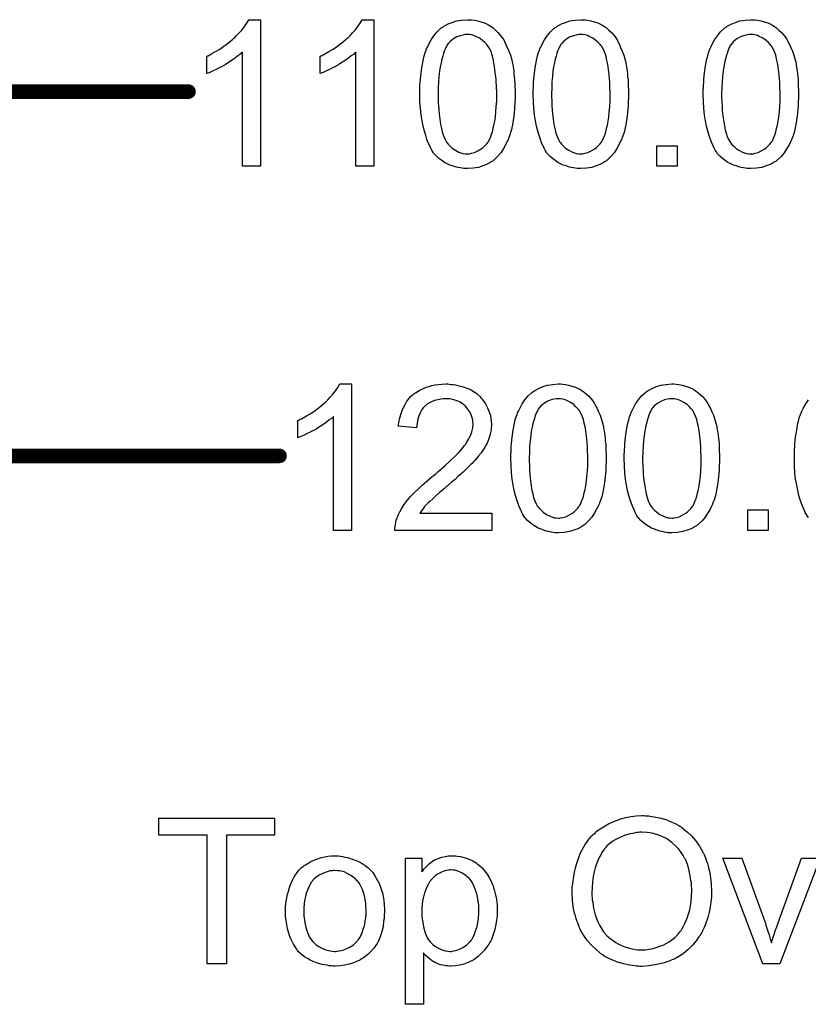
# Model space of a CAD drawing. Extents: x -1.5 to 9, y -3 to 5.
# Tile 15 of 256: x 0.174 to 0.606, y -0.901 to -0.36. Entities that reach past the tile are written whole.
import ezdxf

# ---------------------------------------------------------------- set-up
doc = ezdxf.new("R2010")
doc.units = 0
doc.layers.get('0').update_dxf_attribs({"linetype": 'CONTINUOUS'})
doc.layers.add('qfn16-30-34-a_legend_top', color=2, linetype='CONTINUOUS')
doc.layers.add('qfn16-30-34-a_mechanical_18', color=1, linetype='CONTINUOUS')

# ---------------------------------------------------------------- blocks, each defined once
blk = doc.blocks.new('D58')
at = {"const_width": 0.004}
blk.add_lwpolyline([(-0.002, 0, 1), (0.002, 0, 1)], format="xyb", close=True, dxfattribs=at)

msp = doc.modelspace()

# ---------------------------------------------------------------- linework, layer by layer
at = {"layer": 'qfn16-30-34-a_legend_top', "color": 2}
for points in [[(0.313404, -0.808348), (0.287024, -0.808348), (0.287024, -0.878925), (0.27638, -0.878925), (0.27638, -0.808348), (0.25, -0.808348), (0.25, -0.798861), (0.313404, -0.798861), (0.313404, -0.808348)], [(0.51692, -0.797588), (0.517961, -0.797588), (0.519003, -0.797704), (0.520391, -0.797935), (0.521779, -0.798166), (0.524788, -0.798745), (0.528259, -0.79967), (0.531614, -0.801059), (0.533349, -0.801869), (0.535085, -0.802794), (0.535201, -0.80291), (0.535432, -0.803026), (0.535895, -0.803373), (0.536589, -0.80372), (0.537283, -0.804298), (0.538209, -0.804993), (0.540176, -0.806612), (0.542258, -0.808695), (0.544572, -0.81124), (0.54677, -0.814249), (0.548622, -0.817604), (0.548622, -0.81772), (0.548853, -0.818067), (0.549085, -0.818529), (0.549316, -0.819224), (0.549779, -0.820149), (0.550126, -0.821191), (0.550589, -0.822463), (0.551051, -0.823852), (0.551399, -0.825356), (0.551861, -0.826976), (0.552324, -0.828827), (0.552671, -0.830678), (0.553134, -0.834727), (0.553365, -0.839124), (0.553365, -0.83924), (0.553365, -0.839703), (0.553365, -0.840281), (0.55325, -0.841207), (0.55325, -0.842248), (0.553134, -0.843521), (0.552903, -0.844909), (0.552787, -0.846413), (0.552208, -0.849769), (0.551283, -0.853471), (0.55001, -0.857173), (0.549316, -0.859024), (0.54839, -0.860876), (0.54839, -0.860991), (0.548159, -0.861338), (0.547928, -0.861801), (0.547465, -0.862495), (0.547002, -0.863305), (0.546423, -0.864115), (0.544804, -0.866314), (0.542837, -0.868628), (0.540523, -0.871057), (0.537746, -0.873371), (0.534506, -0.875454), (0.534391, -0.875454), (0.534159, -0.875685), (0.533581, -0.875917), (0.532886, -0.876264), (0.532077, -0.876611), (0.531151, -0.876958), (0.529994, -0.877421), (0.528721, -0.877884), (0.527333, -0.878346), (0.525829, -0.878809), (0.522473, -0.879504), (0.518887, -0.880082), (0.515069, -0.880313), (0.513912, -0.880313), (0.513217, -0.880198), (0.512176, -0.880198), (0.511019, -0.879966), (0.509747, -0.879851), (0.508242, -0.879619), (0.505118, -0.878925), (0.501763, -0.877999), (0.498292, -0.876611), (0.496557, -0.875801), (0.494821, -0.874875), (0.494705, -0.87476), (0.494474, -0.874644), (0.494011, -0.874297), (0.493317, -0.873834), (0.492623, -0.873371), (0.491813, -0.872677), (0.489846, -0.870942), (0.487648, -0.868859), (0.485334, -0.866314), (0.483251, -0.863421), (0.481284, -0.860066), (0.481284, -0.85995), (0.481053, -0.859603), (0.480822, -0.85914), (0.48059, -0.858446), (0.480243, -0.85752), (0.479896, -0.856479), (0.479433, -0.855322), (0.479086, -0.854049), (0.478623, -0.852545), (0.47816, -0.851041), (0.477466, -0.84757), (0.477003, -0.843984), (0.476772, -0.84005), (0.476772, -0.839934), (0.476772, -0.839818), (0.476772, -0.839124), (0.476888, -0.838083), (0.476888, -0.836694), (0.477119, -0.835075), (0.477351, -0.833108), (0.477698, -0.830909), (0.47816, -0.828596), (0.478623, -0.826166), (0.479317, -0.82362), (0.480243, -0.821075), (0.481284, -0.818414), (0.482441, -0.815869), (0.483945, -0.813323), (0.485565, -0.811009), (0.487416, -0.808811), (0.487532, -0.808695), (0.487879, -0.808348), (0.488573, -0.807769), (0.489383, -0.807075), (0.490425, -0.80615), (0.491697, -0.805224), (0.493201, -0.804183), (0.494937, -0.803141), (0.496788, -0.8021), (0.498871, -0.801059), (0.501185, -0.800133), (0.503614, -0.799208), (0.506276, -0.798514), (0.509052, -0.797935), (0.511945, -0.797588), (0.515069, -0.797472), (0.51611, -0.797472), (0.51692, -0.797588)], [(0.515069, -0.806612), (0.514027, -0.806612), (0.513217, -0.806728), (0.512176, -0.806844), (0.511135, -0.807075), (0.509862, -0.807307), (0.508474, -0.807538), (0.505466, -0.808464), (0.503846, -0.809158), (0.502226, -0.809852), (0.50049, -0.810778), (0.498871, -0.811819), (0.497251, -0.812976), (0.495747, -0.814364), (0.495631, -0.81448), (0.4954, -0.814712), (0.495053, -0.815174), (0.494474, -0.815869), (0.493896, -0.816678), (0.493201, -0.81772), (0.492507, -0.818992), (0.491697, -0.820496), (0.491003, -0.822116), (0.490193, -0.824083), (0.489499, -0.826166), (0.488921, -0.82848), (0.488342, -0.831025), (0.487995, -0.833918), (0.487764, -0.836926), (0.487648, -0.840165), (0.487648, -0.840281), (0.487648, -0.840744), (0.487648, -0.841554), (0.487764, -0.842595), (0.487879, -0.843752), (0.488111, -0.845141), (0.488342, -0.84676), (0.488573, -0.84838), (0.489499, -0.852083), (0.490193, -0.853934), (0.490887, -0.855901), (0.491813, -0.857752), (0.492854, -0.859603), (0.494011, -0.861339), (0.4954, -0.862958), (0.495515, -0.863074), (0.495747, -0.863306), (0.49621, -0.863768), (0.496788, -0.864231), (0.497598, -0.864925), (0.498524, -0.86562), (0.499565, -0.866314), (0.500722, -0.867124), (0.50211, -0.867933), (0.503614, -0.868628), (0.505234, -0.869322), (0.50697, -0.870016), (0.508821, -0.870479), (0.510672, -0.870942), (0.512755, -0.871173), (0.514953, -0.871289), (0.515532, -0.871289), (0.51611, -0.871173), (0.51692, -0.871173), (0.517961, -0.871057), (0.519118, -0.870826), (0.520507, -0.870595), (0.521895, -0.870247), (0.523515, -0.869785), (0.525019, -0.869206), (0.526754, -0.868628), (0.528374, -0.867818), (0.529994, -0.866777), (0.531614, -0.865735), (0.533234, -0.864462), (0.534738, -0.862958), (0.534853, -0.862843), (0.535085, -0.862611), (0.535432, -0.862033), (0.53601, -0.861338), (0.536589, -0.860529), (0.537167, -0.859487), (0.537862, -0.858215), (0.538672, -0.856826), (0.539366, -0.855206), (0.54006, -0.853355), (0.540638, -0.851388), (0.541333, -0.849306), (0.541795, -0.846992), (0.542143, -0.844446), (0.542374, -0.841785), (0.54249, -0.839008), (0.54249, -0.838893), (0.54249, -0.838546), (0.54249, -0.838083), (0.54249, -0.837389), (0.542374, -0.836579), (0.542374, -0.835537), (0.542258, -0.834496), (0.542027, -0.833223), (0.54168, -0.830562), (0.541101, -0.827785), (0.540291, -0.824777), (0.539134, -0.822), (0.539134, -0.821885), (0.539019, -0.821653), (0.538787, -0.821306), (0.538556, -0.820843), (0.537746, -0.819455), (0.536705, -0.817835), (0.535316, -0.815984), (0.533581, -0.814133), (0.531614, -0.812282), (0.529415, -0.810662), (0.5293, -0.810662), (0.529184, -0.810431), (0.528837, -0.810315), (0.528259, -0.809968), (0.52768, -0.809736), (0.526986, -0.809389), (0.52525, -0.808579), (0.523168, -0.807885), (0.520738, -0.807191), (0.517961, -0.806728), (0.515069, -0.806612)], [(0.348576, -0.819687), (0.349618, -0.819802), (0.350775, -0.820034), (0.352047, -0.820265), (0.353551, -0.820496), (0.356675, -0.821538), (0.358295, -0.822116), (0.359915, -0.822926), (0.361535, -0.823736), (0.363155, -0.824893), (0.364659, -0.82605), (0.366163, -0.827438), (0.366279, -0.827554), (0.36651, -0.827786), (0.366857, -0.828248), (0.36732, -0.828827), (0.367898, -0.829637), (0.368592, -0.830678), (0.369287, -0.831835), (0.369981, -0.833108), (0.370675, -0.834496), (0.371369, -0.836232), (0.372063, -0.837967), (0.372642, -0.839934), (0.373105, -0.842017), (0.373452, -0.844215), (0.373683, -0.846529), (0.373799, -0.849074), (0.373799, -0.84919), (0.373799, -0.849537), (0.373799, -0.850116), (0.373799, -0.850926), (0.373683, -0.851851), (0.373568, -0.853008), (0.373568, -0.854165), (0.373336, -0.855438), (0.372989, -0.85833), (0.372295, -0.861223), (0.371485, -0.864115), (0.370328, -0.866777), (0.370328, -0.866892), (0.370212, -0.867008), (0.369981, -0.867355), (0.36975, -0.867818), (0.36894, -0.868975), (0.367898, -0.870363), (0.36651, -0.871983), (0.364774, -0.873603), (0.362808, -0.875223), (0.360493, -0.876727), (0.360378, -0.876727), (0.360262, -0.876842), (0.359915, -0.877074), (0.359337, -0.877305), (0.358758, -0.877537), (0.358064, -0.877768), (0.356328, -0.878462), (0.354361, -0.879041), (0.351932, -0.879619), (0.349386, -0.880082), (0.34661, -0.880198), (0.345452, -0.880198), (0.344527, -0.880082), (0.343486, -0.879966), (0.342329, -0.879735), (0.34094, -0.879504), (0.339552, -0.879272), (0.336428, -0.878346), (0.334692, -0.877652), (0.333073, -0.876958), (0.331453, -0.876033), (0.329833, -0.874991), (0.328329, -0.873834), (0.326825, -0.872446), (0.326709, -0.87233), (0.326478, -0.872099), (0.326131, -0.871636), (0.325668, -0.870942), (0.325089, -0.870132), (0.324511, -0.869206), (0.323817, -0.868049), (0.323122, -0.866661), (0.322428, -0.865157), (0.321734, -0.863421), (0.321156, -0.86157), (0.320577, -0.859603), (0.320114, -0.857405), (0.319767, -0.855091), (0.319536, -0.852545), (0.31942, -0.849884), (0.31942, -0.849653), (0.31942, -0.84919), (0.319536, -0.84838), (0.319536, -0.847223), (0.319651, -0.845951), (0.319883, -0.844331), (0.320114, -0.842711), (0.320577, -0.84086), (0.32104, -0.839009), (0.321618, -0.837042), (0.322312, -0.834959), (0.323238, -0.832992), (0.324164, -0.831141), (0.325436, -0.82929), (0.326709, -0.827554), (0.328329, -0.82605), (0.328445, -0.825934), (0.328676, -0.825819), (0.329139, -0.825472), (0.329717, -0.825009), (0.330411, -0.824546), (0.331337, -0.823967), (0.332263, -0.823389), (0.33342, -0.822811), (0.334692, -0.822232), (0.336081, -0.821654), (0.339205, -0.820612), (0.342791, -0.819802), (0.344643, -0.819687), (0.34661, -0.819571), (0.347767, -0.819571), (0.348576, -0.819687)], [(0.412906, -0.819687), (0.413716, -0.819802), (0.415451, -0.820034), (0.417534, -0.820496), (0.419732, -0.821191), (0.42193, -0.822232), (0.424128, -0.823505), (0.424244, -0.823505), (0.42436, -0.823736), (0.425054, -0.824199), (0.426095, -0.825125), (0.427368, -0.826282), (0.428757, -0.827786), (0.430145, -0.829637), (0.431533, -0.831835), (0.43269, -0.834265), (0.43269, -0.83438), (0.432806, -0.834612), (0.432922, -0.834959), (0.433153, -0.835422), (0.433385, -0.836116), (0.433616, -0.836926), (0.434194, -0.838777), (0.434773, -0.841091), (0.435236, -0.843636), (0.435583, -0.846529), (0.435699, -0.849537), (0.435699, -0.849653), (0.435699, -0.849884), (0.435699, -0.850347), (0.435699, -0.851041), (0.435583, -0.851851), (0.435583, -0.852777), (0.435351, -0.854859), (0.434889, -0.857405), (0.43431, -0.860066), (0.4335, -0.862843), (0.432459, -0.86562), (0.432459, -0.865735), (0.432343, -0.865967), (0.432112, -0.866314), (0.43188, -0.866777), (0.43107, -0.868049), (0.430029, -0.869669), (0.428757, -0.871404), (0.427137, -0.87314), (0.425286, -0.874875), (0.423087, -0.876495), (0.422971, -0.876495), (0.422856, -0.876611), (0.422509, -0.876842), (0.422046, -0.877074), (0.420889, -0.877652), (0.419269, -0.878346), (0.417302, -0.879041), (0.41522, -0.879619), (0.41279, -0.880082), (0.41036, -0.880198), (0.40955, -0.880198), (0.408625, -0.880082), (0.407468, -0.879966), (0.406079, -0.879735), (0.404575, -0.879388), (0.403071, -0.878925), (0.401567, -0.878231), (0.401451, -0.878115), (0.400873, -0.877884), (0.400179, -0.877421), (0.399253, -0.876727), (0.398327, -0.876033), (0.39717, -0.875107), (0.396129, -0.874066), (0.395204, -0.872909), (0.395204, -0.901139), (0.385369, -0.901139), (0.385369, -0.820844), (0.394278, -0.820844), (0.394278, -0.82848), (0.394394, -0.828248), (0.394856, -0.827786), (0.395435, -0.826976), (0.396361, -0.82605), (0.397402, -0.824893), (0.398559, -0.823852), (0.399947, -0.822811), (0.401336, -0.821885), (0.401567, -0.821769), (0.40203, -0.821538), (0.402955, -0.821191), (0.404112, -0.820728), (0.405501, -0.820265), (0.407121, -0.819918), (0.408972, -0.819687), (0.411054, -0.819571), (0.412327, -0.819571), (0.412906, -0.819687)], [(0.590852, -0.878925), (0.581481, -0.878925), (0.559613, -0.820843), (0.570026, -0.820843), (0.582522, -0.855669), (0.582522, -0.855785), (0.582638, -0.855901), (0.582753, -0.856248), (0.582869, -0.856595), (0.583216, -0.857752), (0.583679, -0.859256), (0.584257, -0.860991), (0.584952, -0.862958), (0.58553, -0.865157), (0.586224, -0.867355), (0.58634, -0.867124), (0.586456, -0.866545), (0.586803, -0.865619), (0.58715, -0.864231), (0.587728, -0.862727), (0.588307, -0.86076), (0.589117, -0.858677), (0.589927, -0.856363), (0.602769, -0.820843), (0.612951, -0.820843), (0.590852, -0.878925)], [(0.34661, -0.82767), (0.345915, -0.82767), (0.345337, -0.827786), (0.344064, -0.827901), (0.342329, -0.828364), (0.340362, -0.829058), (0.338279, -0.829984), (0.336312, -0.831372), (0.335271, -0.832298), (0.334345, -0.833223), (0.334345, -0.833339), (0.334114, -0.833455), (0.333882, -0.833802), (0.333535, -0.834265), (0.333188, -0.834843), (0.332841, -0.835538), (0.332378, -0.836463), (0.331916, -0.837389), (0.331453, -0.838546), (0.33099, -0.839703), (0.330643, -0.841091), (0.330296, -0.842595), (0.329949, -0.844215), (0.329717, -0.845951), (0.329602, -0.847917), (0.329486, -0.849884), (0.329486, -0.85), (0.329486, -0.850347), (0.329486, -0.850926), (0.329602, -0.851736), (0.329602, -0.852661), (0.329717, -0.853702), (0.330064, -0.856132), (0.330643, -0.858909), (0.331568, -0.861686), (0.332726, -0.864347), (0.333535, -0.865504), (0.334345, -0.866661), (0.334461, -0.866661), (0.334577, -0.866892), (0.335271, -0.867471), (0.336312, -0.868396), (0.337701, -0.869322), (0.339436, -0.870363), (0.341519, -0.871289), (0.343948, -0.871867), (0.345221, -0.871983), (0.34661, -0.872099), (0.347304, -0.872099), (0.347882, -0.871983), (0.349155, -0.871752), (0.35089, -0.871404), (0.352742, -0.87071), (0.354824, -0.869785), (0.356791, -0.868396), (0.357832, -0.867471), (0.358758, -0.866545), (0.358874, -0.866429), (0.358989, -0.866314), (0.359221, -0.865967), (0.359568, -0.865504), (0.359915, -0.864925), (0.360378, -0.864231), (0.360841, -0.863306), (0.361303, -0.86238), (0.361766, -0.861223), (0.362113, -0.85995), (0.362576, -0.858562), (0.362923, -0.857058), (0.36327, -0.855322), (0.363502, -0.853587), (0.363733, -0.85162), (0.363733, -0.849537), (0.363733, -0.849422), (0.363733, -0.849074), (0.363733, -0.848496), (0.363617, -0.847802), (0.363617, -0.846876), (0.363502, -0.845835), (0.363155, -0.843405), (0.362576, -0.84086), (0.361651, -0.838083), (0.360378, -0.835538), (0.359684, -0.834265), (0.358758, -0.833223), (0.358758, -0.833108), (0.358527, -0.832992), (0.357832, -0.832298), (0.356791, -0.831488), (0.355403, -0.830447), (0.353667, -0.829405), (0.351585, -0.82848), (0.349271, -0.827901), (0.347998, -0.827786), (0.34661, -0.82767)], [(0.410129, -0.827323), (0.40955, -0.827323), (0.409087, -0.827438), (0.40793, -0.82767), (0.406426, -0.828017), (0.404691, -0.828711), (0.40284, -0.829753), (0.401798, -0.830447), (0.400873, -0.831257), (0.399947, -0.832182), (0.399022, -0.833223), (0.399022, -0.833339), (0.39879, -0.833455), (0.398559, -0.833802), (0.398327, -0.834265), (0.39798, -0.834959), (0.397517, -0.835653), (0.397055, -0.836579), (0.396708, -0.837504), (0.396245, -0.838661), (0.395782, -0.839934), (0.395435, -0.841322), (0.394972, -0.842827), (0.394741, -0.844562), (0.394509, -0.846298), (0.394278, -0.848149), (0.394278, -0.850231), (0.394278, -0.850347), (0.394278, -0.850694), (0.394278, -0.851273), (0.394394, -0.852083), (0.394394, -0.853008), (0.394509, -0.854049), (0.394856, -0.856479), (0.395435, -0.859256), (0.396129, -0.861917), (0.397286, -0.864578), (0.39798, -0.865735), (0.39879, -0.866777), (0.399022, -0.867008), (0.3996, -0.867586), (0.400526, -0.868512), (0.401798, -0.869438), (0.403418, -0.870363), (0.405269, -0.871289), (0.407352, -0.871867), (0.408509, -0.871983), (0.409666, -0.872099), (0.41036, -0.872099), (0.410823, -0.871983), (0.41198, -0.871752), (0.4136, -0.871404), (0.415335, -0.87071), (0.417187, -0.869785), (0.419038, -0.868396), (0.419963, -0.867586), (0.420889, -0.866661), (0.420889, -0.866545), (0.42112, -0.866429), (0.421352, -0.866082), (0.421583, -0.86562), (0.422046, -0.865041), (0.422393, -0.864231), (0.422856, -0.863421), (0.423319, -0.86238), (0.423666, -0.861339), (0.424128, -0.85995), (0.424591, -0.858562), (0.424938, -0.857058), (0.42517, -0.855322), (0.425401, -0.853471), (0.425633, -0.851504), (0.425633, -0.849422), (0.425633, -0.849306), (0.425633, -0.848959), (0.425633, -0.84838), (0.425517, -0.84757), (0.425517, -0.846645), (0.425401, -0.845603), (0.425054, -0.843174), (0.424476, -0.840513), (0.423666, -0.837851), (0.422509, -0.83519), (0.421815, -0.833918), (0.421005, -0.832876), (0.421005, -0.832761), (0.420773, -0.832645), (0.420195, -0.831951), (0.419269, -0.831141), (0.417996, -0.8301), (0.416377, -0.829058), (0.414525, -0.828133), (0.412443, -0.827554), (0.411286, -0.827438), (0.410129, -0.827323)]]:
    msp.add_lwpolyline(points, dxfattribs=at)
at = {"layer": 'qfn16-30-34-a_mechanical_18', "color": 1}
for points in [[(0.305707, -0.4409), (0.295873, -0.4409), (0.295873, -0.378306), (0.295757, -0.378422), (0.295179, -0.378885), (0.294485, -0.379579), (0.293328, -0.380389), (0.292055, -0.38143), (0.290435, -0.382587), (0.288584, -0.38386), (0.286501, -0.385132), (0.286386, -0.385132), (0.28627, -0.385248), (0.285576, -0.385711), (0.284419, -0.386289), (0.28303, -0.386984), (0.281411, -0.387794), (0.279675, -0.388603), (0.27794, -0.389413), (0.276204, -0.390108), (0.276204, -0.38062), (0.27632, -0.38062), (0.276551, -0.380389), (0.277014, -0.380273), (0.277592, -0.379926), (0.278287, -0.379579), (0.279096, -0.379116), (0.281063, -0.377959), (0.283377, -0.376686), (0.285691, -0.375067), (0.288121, -0.373215), (0.290551, -0.371248), (0.290666, -0.371133), (0.290782, -0.371017), (0.291129, -0.37067), (0.291592, -0.370323), (0.292633, -0.369166), (0.294022, -0.367777), (0.29541, -0.366158), (0.296914, -0.364307), (0.298187, -0.362455), (0.299344, -0.360488), (0.305707, -0.360488), (0.305707, -0.4409)], [(0.367954, -0.4409), (0.35812, -0.4409), (0.35812, -0.378306), (0.358004, -0.378422), (0.357425, -0.378885), (0.356731, -0.379579), (0.355574, -0.380389), (0.354301, -0.38143), (0.352682, -0.382587), (0.35083, -0.38386), (0.348748, -0.385132), (0.348632, -0.385132), (0.348517, -0.385248), (0.347822, -0.385711), (0.346665, -0.386289), (0.345277, -0.386984), (0.343657, -0.387794), (0.341922, -0.388603), (0.340186, -0.389413), (0.338451, -0.390108), (0.338451, -0.38062), (0.338566, -0.38062), (0.338798, -0.380389), (0.33926, -0.380273), (0.339839, -0.379926), (0.340533, -0.379579), (0.341343, -0.379116), (0.34331, -0.377959), (0.345624, -0.376686), (0.347938, -0.375067), (0.350368, -0.373215), (0.352797, -0.371248), (0.352913, -0.371133), (0.353029, -0.371017), (0.353376, -0.37067), (0.353839, -0.370323), (0.35488, -0.369166), (0.356268, -0.367777), (0.357657, -0.366158), (0.359161, -0.364307), (0.360434, -0.362455), (0.361591, -0.360488), (0.367954, -0.360488), (0.367954, -0.4409)], [(0.421639, -0.360604), (0.423143, -0.360836), (0.424878, -0.361183), (0.42673, -0.361645), (0.428697, -0.362224), (0.430548, -0.363149), (0.430663, -0.363149), (0.430779, -0.363265), (0.431358, -0.363612), (0.432283, -0.364191), (0.43344, -0.365001), (0.434713, -0.366158), (0.436101, -0.36743), (0.437374, -0.368935), (0.438647, -0.37067), (0.438762, -0.370901), (0.439225, -0.37148), (0.439688, -0.372521), (0.440498, -0.374025), (0.441192, -0.375761), (0.442118, -0.377728), (0.442928, -0.380042), (0.443622, -0.382587), (0.443622, -0.382703), (0.443738, -0.382934), (0.443853, -0.383281), (0.443969, -0.38386), (0.444085, -0.384554), (0.4442, -0.385364), (0.444432, -0.386405), (0.444548, -0.387562), (0.444779, -0.388835), (0.444895, -0.390223), (0.44501, -0.391843), (0.445242, -0.393463), (0.445357, -0.395314), (0.445357, -0.397165), (0.445473, -0.399248), (0.445473, -0.401446), (0.445473, -0.401562), (0.445473, -0.402025), (0.445473, -0.402835), (0.445473, -0.40376), (0.445357, -0.405033), (0.445357, -0.406421), (0.445242, -0.407925), (0.445126, -0.409545), (0.444779, -0.413248), (0.4442, -0.417066), (0.443506, -0.420768), (0.443043, -0.422504), (0.442465, -0.424239), (0.442465, -0.424355), (0.442349, -0.424586), (0.442118, -0.425049), (0.441886, -0.425627), (0.441655, -0.426437), (0.441192, -0.427247), (0.440267, -0.429214), (0.43911, -0.431297), (0.437606, -0.433611), (0.43587, -0.435693), (0.433787, -0.43766), (0.433672, -0.43766), (0.433556, -0.437892), (0.433209, -0.438123), (0.432746, -0.438354), (0.432168, -0.438702), (0.431589, -0.439164), (0.429854, -0.439974), (0.427771, -0.440784), (0.425341, -0.441594), (0.422449, -0.442057), (0.419325, -0.442288), (0.418168, -0.442288), (0.417358, -0.442173), (0.416432, -0.442057), (0.415275, -0.441825), (0.414003, -0.441594), (0.412614, -0.441247), (0.411226, -0.440784), (0.409722, -0.440321), (0.408218, -0.439627), (0.406714, -0.438817), (0.405209, -0.437892), (0.403705, -0.436735), (0.402317, -0.435462), (0.401044, -0.434074), (0.400929, -0.433958), (0.400697, -0.433611), (0.40035, -0.433032), (0.399772, -0.432107), (0.399193, -0.431065), (0.398615, -0.429677), (0.397805, -0.428057), (0.397111, -0.426206), (0.396416, -0.424123), (0.395722, -0.421694), (0.395028, -0.419033), (0.394449, -0.416024), (0.393871, -0.412785), (0.393524, -0.409314), (0.393292, -0.405496), (0.393177, -0.401446), (0.393177, -0.40133), (0.393177, -0.400868), (0.393177, -0.400058), (0.393177, -0.399132), (0.393292, -0.39786), (0.393292, -0.396471), (0.393408, -0.394967), (0.393524, -0.393231), (0.393871, -0.389645), (0.394449, -0.385827), (0.395144, -0.382009), (0.395606, -0.380273), (0.396069, -0.378538), (0.396069, -0.378422), (0.396185, -0.37819), (0.396416, -0.377728), (0.396648, -0.377149), (0.396879, -0.376339), (0.397342, -0.375529), (0.398267, -0.373562), (0.399425, -0.37148), (0.400929, -0.369282), (0.402664, -0.367083), (0.404747, -0.365232), (0.404862, -0.365232), (0.404978, -0.365001), (0.405325, -0.364769), (0.405788, -0.364538), (0.406366, -0.364075), (0.407061, -0.363728), (0.408796, -0.362802), (0.410879, -0.361993), (0.413308, -0.361183), (0.416201, -0.36072), (0.419325, -0.360488), (0.420366, -0.360488), (0.421639, -0.360604)], [(0.483885, -0.360604), (0.48539, -0.360836), (0.487125, -0.361183), (0.488976, -0.361645), (0.490943, -0.362224), (0.492794, -0.363149), (0.49291, -0.363149), (0.493026, -0.363265), (0.493604, -0.363612), (0.49453, -0.364191), (0.495687, -0.365001), (0.49696, -0.366158), (0.498348, -0.36743), (0.499621, -0.368935), (0.500893, -0.37067), (0.501009, -0.370901), (0.501472, -0.37148), (0.501935, -0.372521), (0.502745, -0.374025), (0.503439, -0.375761), (0.504364, -0.377728), (0.505174, -0.380042), (0.505868, -0.382587), (0.505868, -0.382703), (0.505984, -0.382934), (0.5061, -0.383281), (0.506216, -0.38386), (0.506331, -0.384554), (0.506447, -0.385364), (0.506678, -0.386405), (0.506794, -0.387562), (0.507026, -0.388835), (0.507141, -0.390223), (0.507257, -0.391843), (0.507488, -0.393463), (0.507604, -0.395314), (0.507604, -0.397165), (0.50772, -0.399248), (0.50772, -0.401446), (0.50772, -0.401562), (0.50772, -0.402025), (0.50772, -0.402835), (0.50772, -0.40376), (0.507604, -0.405033), (0.507604, -0.406421), (0.507488, -0.407925), (0.507373, -0.409545), (0.507026, -0.413248), (0.506447, -0.417066), (0.505753, -0.420768), (0.50529, -0.422504), (0.504712, -0.424239), (0.504712, -0.424355), (0.504596, -0.424586), (0.504364, -0.425049), (0.504133, -0.425627), (0.503902, -0.426437), (0.503439, -0.427247), (0.502513, -0.429214), (0.501356, -0.431297), (0.499852, -0.433611), (0.498117, -0.435693), (0.496034, -0.43766), (0.495918, -0.43766), (0.495803, -0.437892), (0.495455, -0.438123), (0.494993, -0.438354), (0.494414, -0.438702), (0.493836, -0.439164), (0.4921, -0.439974), (0.490018, -0.440784), (0.487588, -0.441594), (0.484695, -0.442057), (0.481572, -0.442288), (0.480414, -0.442288), (0.479605, -0.442173), (0.478679, -0.442057), (0.477522, -0.441825), (0.476249, -0.441594), (0.474861, -0.441247), (0.473473, -0.440784), (0.471968, -0.440321), (0.470464, -0.439627), (0.46896, -0.438817), (0.467456, -0.437892), (0.465952, -0.436735), (0.464564, -0.435462), (0.463291, -0.434074), (0.463175, -0.433958), (0.462944, -0.433611), (0.462597, -0.433032), (0.462018, -0.432107), (0.46144, -0.431065), (0.460861, -0.429677), (0.460051, -0.428057), (0.459357, -0.426206), (0.458663, -0.424123), (0.457969, -0.421694), (0.457274, -0.419033), (0.456696, -0.416024), (0.456118, -0.412785), (0.45577, -0.409314), (0.455539, -0.405496), (0.455423, -0.401446), (0.455423, -0.40133), (0.455423, -0.400868), (0.455423, -0.400058), (0.455423, -0.399132), (0.455539, -0.39786), (0.455539, -0.396471), (0.455655, -0.394967), (0.45577, -0.393231), (0.456118, -0.389645), (0.456696, -0.385827), (0.45739, -0.382009), (0.457853, -0.380273), (0.458316, -0.378538), (0.458316, -0.378422), (0.458432, -0.37819), (0.458663, -0.377728), (0.458894, -0.377149), (0.459126, -0.376339), (0.459589, -0.375529), (0.460514, -0.373562), (0.461671, -0.37148), (0.463175, -0.369282), (0.464911, -0.367083), (0.466993, -0.365232), (0.467109, -0.365232), (0.467225, -0.365001), (0.467572, -0.364769), (0.468035, -0.364538), (0.468613, -0.364075), (0.469307, -0.363728), (0.471043, -0.362802), (0.473125, -0.361993), (0.475555, -0.361183), (0.478448, -0.36072), (0.481572, -0.360488), (0.482613, -0.360488), (0.483885, -0.360604)], [(0.577255, -0.360604), (0.57876, -0.360836), (0.580495, -0.361183), (0.582346, -0.361645), (0.584313, -0.362224), (0.586164, -0.363149), (0.58628, -0.363149), (0.586396, -0.363265), (0.586974, -0.363612), (0.5879, -0.364191), (0.589057, -0.365001), (0.59033, -0.366158), (0.591718, -0.36743), (0.592991, -0.368935), (0.594263, -0.37067), (0.594379, -0.370901), (0.594842, -0.37148), (0.595305, -0.372521), (0.596115, -0.374025), (0.596809, -0.375761), (0.597734, -0.377728), (0.598544, -0.380042), (0.599238, -0.382587), (0.599238, -0.382703), (0.599354, -0.382934), (0.59947, -0.383281), (0.599586, -0.38386), (0.599701, -0.384554), (0.599817, -0.385364), (0.600048, -0.386405), (0.600164, -0.387562), (0.600395, -0.388835), (0.600511, -0.390223), (0.600627, -0.391843), (0.600858, -0.393463), (0.600974, -0.395314), (0.600974, -0.397165), (0.60109, -0.399248), (0.60109, -0.401446), (0.60109, -0.401562), (0.60109, -0.402025), (0.60109, -0.402835), (0.60109, -0.40376), (0.600974, -0.405033), (0.600974, -0.406421), (0.600858, -0.407925), (0.600742, -0.409545), (0.600395, -0.413248), (0.599817, -0.417066), (0.599123, -0.420768), (0.59866, -0.422504), (0.598081, -0.424239), (0.598081, -0.424355), (0.597966, -0.424586), (0.597734, -0.425049), (0.597503, -0.425627), (0.597271, -0.426437), (0.596809, -0.427247), (0.595883, -0.429214), (0.594726, -0.431297), (0.593222, -0.433611), (0.591486, -0.435693), (0.589404, -0.43766), (0.589288, -0.43766), (0.589173, -0.437892), (0.588825, -0.438123), (0.588363, -0.438354), (0.587784, -0.438702), (0.587206, -0.439164), (0.58547, -0.439974), (0.583388, -0.440784), (0.580958, -0.441594), (0.578065, -0.442057), (0.574941, -0.442288), (0.573784, -0.442288), (0.572975, -0.442173), (0.572049, -0.442057), (0.570892, -0.441825), (0.569619, -0.441594), (0.568231, -0.441247), (0.566842, -0.440784), (0.565338, -0.440321), (0.563834, -0.439627), (0.56233, -0.438817), (0.560826, -0.437892), (0.559322, -0.436735), (0.557933, -0.435462), (0.556661, -0.434074), (0.556545, -0.433958), (0.556314, -0.433611), (0.555967, -0.433032), (0.555388, -0.432107), (0.55481, -0.431065), (0.554231, -0.429677), (0.553421, -0.428057), (0.552727, -0.426206), (0.552033, -0.424123), (0.551339, -0.421694), (0.550644, -0.419033), (0.550066, -0.416024), (0.549487, -0.412785), (0.54914, -0.409314), (0.548909, -0.405496), (0.548793, -0.401446), (0.548793, -0.40133), (0.548793, -0.400868), (0.548793, -0.400058), (0.548793, -0.399132), (0.548909, -0.39786), (0.548909, -0.396471), (0.549025, -0.394967), (0.54914, -0.393231), (0.549487, -0.389645), (0.550066, -0.385827), (0.55076, -0.382009), (0.551223, -0.380273), (0.551686, -0.378538), (0.551686, -0.378422), (0.551801, -0.37819), (0.552033, -0.377728), (0.552264, -0.377149), (0.552496, -0.376339), (0.552958, -0.375529), (0.553884, -0.373562), (0.555041, -0.37148), (0.556545, -0.369282), (0.558281, -0.367083), (0.560363, -0.365232), (0.560479, -0.365232), (0.560595, -0.365001), (0.560942, -0.364769), (0.561404, -0.364538), (0.561983, -0.364075), (0.562677, -0.363728), (0.564413, -0.362802), (0.566495, -0.361993), (0.568925, -0.361183), (0.571817, -0.36072), (0.574941, -0.360488), (0.575983, -0.360488), (0.577255, -0.360604)], [(0.419209, -0.368587), (0.418515, -0.368587), (0.418052, -0.368703), (0.416779, -0.368935), (0.415275, -0.369282), (0.41354, -0.369976), (0.411689, -0.371017), (0.410763, -0.371711), (0.409837, -0.372406), (0.409028, -0.373331), (0.408218, -0.374372), (0.408218, -0.374488), (0.407986, -0.374719), (0.407755, -0.375182), (0.407408, -0.375761), (0.407061, -0.376686), (0.406598, -0.377728), (0.406251, -0.379), (0.405788, -0.380505), (0.405325, -0.38224), (0.404862, -0.384207), (0.4044, -0.386405), (0.404053, -0.388835), (0.403705, -0.391612), (0.403474, -0.39462), (0.403358, -0.39786), (0.403243, -0.401446), (0.403243, -0.401678), (0.403243, -0.402256), (0.403243, -0.403297), (0.403358, -0.404686), (0.403358, -0.40619), (0.403474, -0.408041), (0.40359, -0.410008), (0.403821, -0.412091), (0.4044, -0.416603), (0.404747, -0.418801), (0.405209, -0.420884), (0.405672, -0.422851), (0.406366, -0.424702), (0.407061, -0.426322), (0.407871, -0.42771), (0.407871, -0.427826), (0.408102, -0.427942), (0.40868, -0.428751), (0.409722, -0.429793), (0.410995, -0.43095), (0.41273, -0.432107), (0.414697, -0.433148), (0.416895, -0.433958), (0.418052, -0.434074), (0.419325, -0.434189), (0.420019, -0.434189), (0.420482, -0.434074), (0.421639, -0.433842), (0.423259, -0.433379), (0.424994, -0.43257), (0.426961, -0.431413), (0.427887, -0.430718), (0.428812, -0.429793), (0.429738, -0.428867), (0.430663, -0.42771), (0.430663, -0.427594), (0.430895, -0.427363), (0.431126, -0.427016), (0.431358, -0.426437), (0.43182, -0.425627), (0.432168, -0.424586), (0.43263, -0.423429), (0.433093, -0.422041), (0.43344, -0.420305), (0.433903, -0.418454), (0.434366, -0.416256), (0.434713, -0.413942), (0.434944, -0.411165), (0.435176, -0.408272), (0.435407, -0.405033), (0.435407, -0.401446), (0.435407, -0.40133), (0.435407, -0.401215), (0.435407, -0.400636), (0.435407, -0.399595), (0.435291, -0.398207), (0.435291, -0.396702), (0.435176, -0.394851), (0.43506, -0.392884), (0.434829, -0.390686), (0.43425, -0.386289), (0.433903, -0.384091), (0.43344, -0.382009), (0.432978, -0.380042), (0.432283, -0.37819), (0.431589, -0.376571), (0.430779, -0.375182), (0.430779, -0.375067), (0.430548, -0.374951), (0.430316, -0.374604), (0.429969, -0.374141), (0.428928, -0.3731), (0.427655, -0.371827), (0.42592, -0.37067), (0.423953, -0.369629), (0.422912, -0.369166), (0.421755, -0.368819), (0.420482, -0.368703), (0.419209, -0.368587)], [(0.481456, -0.368587), (0.480762, -0.368587), (0.480299, -0.368703), (0.479026, -0.368935), (0.477522, -0.369282), (0.475786, -0.369976), (0.473935, -0.371017), (0.47301, -0.371711), (0.472084, -0.372406), (0.471274, -0.373331), (0.470464, -0.374372), (0.470464, -0.374488), (0.470233, -0.374719), (0.470002, -0.375182), (0.469654, -0.375761), (0.469307, -0.376686), (0.468844, -0.377728), (0.468497, -0.379), (0.468035, -0.380505), (0.467572, -0.38224), (0.467109, -0.384207), (0.466646, -0.386405), (0.466299, -0.388835), (0.465952, -0.391612), (0.465721, -0.39462), (0.465605, -0.39786), (0.465489, -0.401446), (0.465489, -0.401678), (0.465489, -0.402256), (0.465489, -0.403297), (0.465605, -0.404686), (0.465605, -0.40619), (0.465721, -0.408041), (0.465836, -0.410008), (0.466068, -0.412091), (0.466646, -0.416603), (0.466993, -0.418801), (0.467456, -0.420884), (0.467919, -0.422851), (0.468613, -0.424702), (0.469307, -0.426322), (0.470117, -0.42771), (0.470117, -0.427826), (0.470349, -0.427942), (0.470927, -0.428751), (0.471968, -0.429793), (0.473241, -0.43095), (0.474977, -0.432107), (0.476943, -0.433148), (0.479142, -0.433958), (0.480299, -0.434074), (0.481572, -0.434189), (0.482266, -0.434189), (0.482728, -0.434074), (0.483885, -0.433842), (0.485505, -0.433379), (0.487241, -0.43257), (0.489208, -0.431413), (0.490133, -0.430718), (0.491059, -0.429793), (0.491985, -0.428867), (0.49291, -0.42771), (0.49291, -0.427594), (0.493142, -0.427363), (0.493373, -0.427016), (0.493604, -0.426437), (0.494067, -0.425627), (0.494414, -0.424586), (0.494877, -0.423429), (0.49534, -0.422041), (0.495687, -0.420305), (0.49615, -0.418454), (0.496613, -0.416256), (0.49696, -0.413942), (0.497191, -0.411165), (0.497422, -0.408272), (0.497654, -0.405033), (0.497654, -0.401446), (0.497654, -0.40133), (0.497654, -0.401215), (0.497654, -0.400636), (0.497654, -0.399595), (0.497538, -0.398207), (0.497538, -0.396702), (0.497422, -0.394851), (0.497307, -0.392884), (0.497075, -0.390686), (0.496497, -0.386289), (0.49615, -0.384091), (0.495687, -0.382009), (0.495224, -0.380042), (0.49453, -0.37819), (0.493836, -0.376571), (0.493026, -0.375182), (0.493026, -0.375067), (0.492794, -0.374951), (0.492563, -0.374604), (0.492216, -0.374141), (0.491175, -0.3731), (0.489902, -0.371827), (0.488166, -0.37067), (0.4862, -0.369629), (0.485158, -0.369166), (0.484001, -0.368819), (0.482728, -0.368703), (0.481456, -0.368587)], [(0.574826, -0.368587), (0.574131, -0.368587), (0.573669, -0.368703), (0.572396, -0.368935), (0.570892, -0.369282), (0.569156, -0.369976), (0.567305, -0.371017), (0.56638, -0.371711), (0.565454, -0.372406), (0.564644, -0.373331), (0.563834, -0.374372), (0.563834, -0.374488), (0.563603, -0.374719), (0.563371, -0.375182), (0.563024, -0.375761), (0.562677, -0.376686), (0.562214, -0.377728), (0.561867, -0.379), (0.561404, -0.380505), (0.560942, -0.38224), (0.560479, -0.384207), (0.560016, -0.386405), (0.559669, -0.388835), (0.559322, -0.391612), (0.559091, -0.39462), (0.558975, -0.39786), (0.558859, -0.401446), (0.558859, -0.401678), (0.558859, -0.402256), (0.558859, -0.403297), (0.558975, -0.404686), (0.558975, -0.40619), (0.559091, -0.408041), (0.559206, -0.410008), (0.559438, -0.412091), (0.560016, -0.416603), (0.560363, -0.418801), (0.560826, -0.420884), (0.561289, -0.422851), (0.561983, -0.424702), (0.562677, -0.426322), (0.563487, -0.42771), (0.563487, -0.427826), (0.563718, -0.427942), (0.564297, -0.428751), (0.565338, -0.429793), (0.566611, -0.43095), (0.568346, -0.432107), (0.570313, -0.433148), (0.572512, -0.433958), (0.573669, -0.434074), (0.574941, -0.434189), (0.575636, -0.434189), (0.576098, -0.434074), (0.577255, -0.433842), (0.578875, -0.433379), (0.580611, -0.43257), (0.582578, -0.431413), (0.583503, -0.430718), (0.584429, -0.429793), (0.585354, -0.428867), (0.58628, -0.42771), (0.58628, -0.427594), (0.586511, -0.427363), (0.586743, -0.427016), (0.586974, -0.426437), (0.587437, -0.425627), (0.587784, -0.424586), (0.588247, -0.423429), (0.58871, -0.422041), (0.589057, -0.420305), (0.58952, -0.418454), (0.589982, -0.416256), (0.59033, -0.413942), (0.590561, -0.411165), (0.590792, -0.408272), (0.591024, -0.405033), (0.591024, -0.401446), (0.591024, -0.40133), (0.591024, -0.401215), (0.591024, -0.400636), (0.591024, -0.399595), (0.590908, -0.398207), (0.590908, -0.396702), (0.590792, -0.394851), (0.590677, -0.392884), (0.590445, -0.390686), (0.589867, -0.386289), (0.58952, -0.384091), (0.589057, -0.382009), (0.588594, -0.380042), (0.5879, -0.37819), (0.587206, -0.376571), (0.586396, -0.375182), (0.586396, -0.375067), (0.586164, -0.374951), (0.585933, -0.374604), (0.585586, -0.374141), (0.584544, -0.3731), (0.583272, -0.371827), (0.581536, -0.37067), (0.579569, -0.369629), (0.578528, -0.369166), (0.577371, -0.368819), (0.576098, -0.368703), (0.574826, -0.368587)], [(0.534446, -0.4409), (0.523223, -0.4409), (0.523223, -0.429677), (0.534446, -0.429677), (0.534446, -0.4409)], [(0.355707, -0.6409), (0.345873, -0.6409), (0.345873, -0.578306), (0.345757, -0.578422), (0.345179, -0.578885), (0.344485, -0.579579), (0.343328, -0.580389), (0.342055, -0.58143), (0.340435, -0.582587), (0.338584, -0.58386), (0.336501, -0.585133), (0.336386, -0.585133), (0.33627, -0.585248), (0.335576, -0.585711), (0.334419, -0.586289), (0.33303, -0.586984), (0.331411, -0.587794), (0.329675, -0.588604), (0.32794, -0.589413), (0.326204, -0.590108), (0.326204, -0.58062), (0.32632, -0.58062), (0.326551, -0.580389), (0.327014, -0.580273), (0.327592, -0.579926), (0.328287, -0.579579), (0.329096, -0.579116), (0.331063, -0.577959), (0.333377, -0.576686), (0.335691, -0.575067), (0.338121, -0.573215), (0.340551, -0.571249), (0.340666, -0.571133), (0.340782, -0.571017), (0.341129, -0.57067), (0.341592, -0.570323), (0.342633, -0.569166), (0.344022, -0.567778), (0.34541, -0.566158), (0.346914, -0.564307), (0.348187, -0.562455), (0.349344, -0.560488), (0.355707, -0.560488), (0.355707, -0.6409)], [(0.409392, -0.560604), (0.410318, -0.56072), (0.411475, -0.560836), (0.412748, -0.561067), (0.41402, -0.561298), (0.417029, -0.562108), (0.420037, -0.563265), (0.421541, -0.563959), (0.423045, -0.564769), (0.424433, -0.565811), (0.425706, -0.566968), (0.425822, -0.567083), (0.426053, -0.567199), (0.426284, -0.567662), (0.426747, -0.568125), (0.427326, -0.568703), (0.427904, -0.569513), (0.428483, -0.570323), (0.429177, -0.571364), (0.430334, -0.573562), (0.431491, -0.576339), (0.431954, -0.577728), (0.432185, -0.579347), (0.432417, -0.580967), (0.432532, -0.582703), (0.432532, -0.582934), (0.432532, -0.583513), (0.432417, -0.584438), (0.432301, -0.585711), (0.43207, -0.587099), (0.431607, -0.588719), (0.431144, -0.590455), (0.43045, -0.59219), (0.430334, -0.592422), (0.430103, -0.593), (0.42964, -0.593926), (0.428946, -0.595198), (0.42802, -0.596587), (0.426863, -0.598322), (0.425475, -0.600058), (0.423855, -0.602025), (0.423623, -0.602256), (0.423045, -0.60295), (0.422466, -0.603529), (0.421888, -0.604107), (0.421194, -0.604802), (0.420268, -0.605727), (0.419342, -0.606653), (0.418185, -0.607694), (0.417029, -0.608851), (0.41564, -0.610124), (0.414136, -0.611396), (0.412516, -0.6129), (0.410665, -0.614405), (0.408814, -0.616024), (0.408698, -0.61614), (0.408467, -0.616371), (0.408004, -0.616719), (0.407425, -0.617181), (0.406731, -0.617876), (0.405921, -0.61857), (0.40407, -0.620074), (0.402103, -0.621809), (0.400252, -0.623545), (0.398632, -0.625049), (0.397938, -0.625628), (0.39736, -0.626206), (0.397244, -0.626322), (0.396897, -0.626669), (0.396434, -0.627132), (0.395855, -0.627826), (0.395277, -0.628636), (0.394583, -0.629446), (0.393194, -0.631413), (0.432648, -0.631413), (0.432648, -0.6409), (0.379542, -0.6409), (0.379542, -0.640784), (0.379542, -0.640321), (0.379542, -0.639627), (0.379657, -0.638702), (0.379773, -0.63766), (0.380005, -0.636503), (0.380236, -0.635346), (0.380699, -0.634074), (0.380699, -0.633958), (0.380814, -0.633842), (0.381046, -0.633148), (0.381509, -0.632107), (0.382203, -0.630718), (0.383128, -0.629098), (0.384285, -0.627247), (0.385558, -0.625396), (0.387178, -0.623429), (0.387178, -0.623313), (0.387409, -0.623198), (0.387988, -0.622504), (0.389029, -0.621462), (0.390533, -0.619958), (0.392269, -0.618223), (0.394467, -0.61614), (0.397128, -0.613826), (0.400021, -0.611396), (0.400136, -0.611281), (0.400599, -0.610934), (0.401293, -0.610355), (0.402103, -0.609661), (0.403144, -0.608735), (0.404417, -0.607694), (0.40569, -0.606537), (0.407194, -0.605264), (0.410087, -0.602487), (0.412979, -0.599711), (0.414367, -0.598322), (0.41564, -0.596934), (0.416797, -0.595661), (0.417723, -0.594389), (0.417723, -0.594273), (0.417954, -0.594157), (0.418185, -0.59381), (0.418417, -0.593347), (0.419227, -0.592074), (0.420152, -0.59057), (0.420962, -0.588719), (0.421772, -0.586752), (0.422235, -0.584554), (0.422466, -0.582471), (0.422466, -0.582356), (0.422466, -0.58224), (0.422351, -0.581546), (0.422235, -0.580389), (0.421888, -0.579116), (0.421425, -0.577496), (0.420615, -0.575876), (0.419574, -0.574257), (0.418185, -0.572637), (0.417954, -0.572405), (0.417376, -0.571943), (0.416566, -0.571364), (0.415293, -0.570554), (0.413673, -0.56986), (0.411822, -0.569166), (0.409624, -0.568703), (0.407194, -0.568587), (0.4065, -0.568587), (0.406037, -0.568703), (0.404649, -0.568819), (0.403029, -0.569166), (0.401293, -0.569629), (0.399326, -0.570439), (0.397475, -0.57148), (0.39574, -0.572868), (0.395508, -0.5731), (0.395046, -0.573678), (0.394351, -0.574604), (0.393657, -0.575992), (0.392847, -0.577612), (0.392153, -0.579695), (0.39169, -0.582009), (0.391459, -0.58467), (0.381393, -0.583628), (0.381393, -0.583513), (0.381509, -0.583166), (0.381509, -0.582587), (0.381624, -0.581777), (0.381856, -0.580852), (0.382087, -0.57981), (0.382434, -0.578538), (0.382781, -0.577265), (0.383707, -0.574488), (0.385095, -0.571711), (0.385905, -0.570323), (0.386947, -0.568934), (0.387988, -0.567662), (0.389145, -0.566505), (0.38926, -0.566389), (0.389492, -0.566273), (0.389839, -0.565926), (0.390418, -0.565579), (0.391112, -0.565116), (0.391922, -0.564654), (0.392847, -0.564075), (0.394004, -0.563497), (0.395277, -0.562918), (0.396665, -0.56234), (0.398169, -0.561877), (0.399789, -0.561414), (0.401525, -0.561067), (0.403376, -0.56072), (0.405343, -0.560604), (0.407425, -0.560488), (0.408582, -0.560488), (0.409392, -0.560604)], [(0.471639, -0.560604), (0.473143, -0.560836), (0.474878, -0.561183), (0.47673, -0.561645), (0.478697, -0.562224), (0.480548, -0.563149), (0.480663, -0.563149), (0.480779, -0.563265), (0.481358, -0.563612), (0.482283, -0.564191), (0.48344, -0.565001), (0.484713, -0.566158), (0.486101, -0.56743), (0.487374, -0.568934), (0.488647, -0.57067), (0.488762, -0.570901), (0.489225, -0.57148), (0.489688, -0.572521), (0.490498, -0.574025), (0.491192, -0.575761), (0.492118, -0.577728), (0.492928, -0.580042), (0.493622, -0.582587), (0.493622, -0.582703), (0.493738, -0.582934), (0.493853, -0.583281), (0.493969, -0.58386), (0.494085, -0.584554), (0.4942, -0.585364), (0.494432, -0.586405), (0.494548, -0.587562), (0.494779, -0.588835), (0.494895, -0.590223), (0.49501, -0.591843), (0.495242, -0.593463), (0.495357, -0.595314), (0.495357, -0.597165), (0.495473, -0.599248), (0.495473, -0.601446), (0.495473, -0.601562), (0.495473, -0.602025), (0.495473, -0.602835), (0.495473, -0.60376), (0.495357, -0.605033), (0.495357, -0.606421), (0.495242, -0.607925), (0.495126, -0.609545), (0.494779, -0.613248), (0.4942, -0.617066), (0.493506, -0.620768), (0.493043, -0.622504), (0.492465, -0.624239), (0.492465, -0.624355), (0.492349, -0.624586), (0.492118, -0.625049), (0.491886, -0.625628), (0.491655, -0.626437), (0.491192, -0.627247), (0.490267, -0.629214), (0.48911, -0.631297), (0.487606, -0.633611), (0.48587, -0.635693), (0.483787, -0.63766), (0.483672, -0.63766), (0.483556, -0.637892), (0.483209, -0.638123), (0.482746, -0.638355), (0.482168, -0.638702), (0.481589, -0.639164), (0.479854, -0.639974), (0.477771, -0.640784), (0.475341, -0.641594), (0.472449, -0.642057), (0.469325, -0.642288), (0.468168, -0.642288), (0.467358, -0.642173), (0.466432, -0.642057), (0.465275, -0.641826), (0.464003, -0.641594), (0.462614, -0.641247), (0.461226, -0.640784), (0.459722, -0.640321), (0.458218, -0.639627), (0.456714, -0.638817), (0.455209, -0.637892), (0.453705, -0.636735), (0.452317, -0.635462), (0.451044, -0.634074), (0.450929, -0.633958), (0.450697, -0.633611), (0.45035, -0.633032), (0.449772, -0.632107), (0.449193, -0.631065), (0.448615, -0.629677), (0.447805, -0.628057), (0.447111, -0.626206), (0.446416, -0.624123), (0.445722, -0.621694), (0.445028, -0.619033), (0.444449, -0.616024), (0.443871, -0.612785), (0.443524, -0.609314), (0.443292, -0.605496), (0.443177, -0.601446), (0.443177, -0.601331), (0.443177, -0.600868), (0.443177, -0.600058), (0.443177, -0.599132), (0.443292, -0.59786), (0.443292, -0.596471), (0.443408, -0.594967), (0.443524, -0.593231), (0.443871, -0.589645), (0.444449, -0.585827), (0.445144, -0.582009), (0.445606, -0.580273), (0.446069, -0.578538), (0.446069, -0.578422), (0.446185, -0.578191), (0.446416, -0.577728), (0.446648, -0.577149), (0.446879, -0.576339), (0.447342, -0.575529), (0.448267, -0.573562), (0.449425, -0.57148), (0.450929, -0.569282), (0.452664, -0.567083), (0.454747, -0.565232), (0.454862, -0.565232), (0.454978, -0.565001), (0.455325, -0.564769), (0.455788, -0.564538), (0.456366, -0.564075), (0.457061, -0.563728), (0.458796, -0.562802), (0.460879, -0.561992), (0.463308, -0.561183), (0.466201, -0.56072), (0.469325, -0.560488), (0.470366, -0.560488), (0.471639, -0.560604)], [(0.533885, -0.560604), (0.53539, -0.560836), (0.537125, -0.561183), (0.538976, -0.561645), (0.540943, -0.562224), (0.542794, -0.563149), (0.54291, -0.563149), (0.543026, -0.563265), (0.543604, -0.563612), (0.54453, -0.564191), (0.545687, -0.565001), (0.54696, -0.566158), (0.548348, -0.56743), (0.549621, -0.568934), (0.550893, -0.57067), (0.551009, -0.570901), (0.551472, -0.57148), (0.551935, -0.572521), (0.552745, -0.574025), (0.553439, -0.575761), (0.554364, -0.577728), (0.555174, -0.580042), (0.555869, -0.582587), (0.555869, -0.582703), (0.555984, -0.582934), (0.5561, -0.583281), (0.556216, -0.58386), (0.556331, -0.584554), (0.556447, -0.585364), (0.556678, -0.586405), (0.556794, -0.587562), (0.557025, -0.588835), (0.557141, -0.590223), (0.557257, -0.591843), (0.557488, -0.593463), (0.557604, -0.595314), (0.557604, -0.597165), (0.55772, -0.599248), (0.55772, -0.601446), (0.55772, -0.601562), (0.55772, -0.602025), (0.55772, -0.602835), (0.55772, -0.60376), (0.557604, -0.605033), (0.557604, -0.606421), (0.557488, -0.607925), (0.557373, -0.609545), (0.557025, -0.613248), (0.556447, -0.617066), (0.555753, -0.620768), (0.55529, -0.622504), (0.554712, -0.624239), (0.554712, -0.624355), (0.554596, -0.624586), (0.554364, -0.625049), (0.554133, -0.625628), (0.553902, -0.626437), (0.553439, -0.627247), (0.552513, -0.629214), (0.551356, -0.631297), (0.549852, -0.633611), (0.548117, -0.635693), (0.546034, -0.63766), (0.545918, -0.63766), (0.545803, -0.637892), (0.545456, -0.638123), (0.544993, -0.638355), (0.544414, -0.638702), (0.543836, -0.639164), (0.5421, -0.639974), (0.540018, -0.640784), (0.537588, -0.641594), (0.534695, -0.642057), (0.531572, -0.642288), (0.530414, -0.642288), (0.529605, -0.642173), (0.528679, -0.642057), (0.527522, -0.641826), (0.526249, -0.641594), (0.524861, -0.641247), (0.523472, -0.640784), (0.521968, -0.640321), (0.520464, -0.639627), (0.51896, -0.638817), (0.517456, -0.637892), (0.515952, -0.636735), (0.514564, -0.635462), (0.513291, -0.634074), (0.513175, -0.633958), (0.512944, -0.633611), (0.512597, -0.633032), (0.512018, -0.632107), (0.51144, -0.631065), (0.510861, -0.629677), (0.510051, -0.628057), (0.509357, -0.626206), (0.508663, -0.624123), (0.507969, -0.621694), (0.507274, -0.619033), (0.506696, -0.616024), (0.506118, -0.612785), (0.50577, -0.609314), (0.505539, -0.605496), (0.505423, -0.601446), (0.505423, -0.601331), (0.505423, -0.600868), (0.505423, -0.600058), (0.505423, -0.599132), (0.505539, -0.59786), (0.505539, -0.596471), (0.505655, -0.594967), (0.50577, -0.593231), (0.506118, -0.589645), (0.506696, -0.585827), (0.50739, -0.582009), (0.507853, -0.580273), (0.508316, -0.578538), (0.508316, -0.578422), (0.508432, -0.578191), (0.508663, -0.577728), (0.508894, -0.577149), (0.509126, -0.576339), (0.509589, -0.575529), (0.510514, -0.573562), (0.511671, -0.57148), (0.513175, -0.569282), (0.514911, -0.567083), (0.516993, -0.565232), (0.517109, -0.565232), (0.517225, -0.565001), (0.517572, -0.564769), (0.518035, -0.564538), (0.518613, -0.564075), (0.519307, -0.563728), (0.521043, -0.562802), (0.523125, -0.561992), (0.525555, -0.561183), (0.528448, -0.56072), (0.531572, -0.560488), (0.532613, -0.560488), (0.533885, -0.560604)], [(0.469209, -0.568587), (0.468515, -0.568587), (0.468052, -0.568703), (0.466779, -0.568934), (0.465275, -0.569282), (0.46354, -0.569976), (0.461689, -0.571017), (0.460763, -0.571711), (0.459837, -0.572405), (0.459028, -0.573331), (0.458218, -0.574372), (0.458218, -0.574488), (0.457986, -0.57472), (0.457755, -0.575182), (0.457408, -0.575761), (0.457061, -0.576686), (0.456598, -0.577728), (0.456251, -0.579), (0.455788, -0.580505), (0.455325, -0.58224), (0.454862, -0.584207), (0.4544, -0.586405), (0.454053, -0.588835), (0.453705, -0.591612), (0.453474, -0.59462), (0.453358, -0.59786), (0.453243, -0.601446), (0.453243, -0.601678), (0.453243, -0.602256), (0.453243, -0.603297), (0.453358, -0.604686), (0.453358, -0.60619), (0.453474, -0.608041), (0.45359, -0.610008), (0.453821, -0.612091), (0.4544, -0.616603), (0.454747, -0.618801), (0.455209, -0.620884), (0.455672, -0.622851), (0.456366, -0.624702), (0.457061, -0.626322), (0.457871, -0.62771), (0.457871, -0.627826), (0.458102, -0.627942), (0.45868, -0.628751), (0.459722, -0.629793), (0.460995, -0.63095), (0.46273, -0.632107), (0.464697, -0.633148), (0.466895, -0.633958), (0.468052, -0.634074), (0.469325, -0.634189), (0.470019, -0.634189), (0.470482, -0.634074), (0.471639, -0.633842), (0.473259, -0.633379), (0.474994, -0.632569), (0.476961, -0.631413), (0.477887, -0.630718), (0.478812, -0.629793), (0.479738, -0.628867), (0.480663, -0.62771), (0.480663, -0.627594), (0.480895, -0.627363), (0.481126, -0.627016), (0.481358, -0.626437), (0.48182, -0.625628), (0.482168, -0.624586), (0.48263, -0.623429), (0.483093, -0.622041), (0.48344, -0.620305), (0.483903, -0.618454), (0.484366, -0.616256), (0.484713, -0.613942), (0.484944, -0.611165), (0.485176, -0.608273), (0.485407, -0.605033), (0.485407, -0.601446), (0.485407, -0.601331), (0.485407, -0.601215), (0.485407, -0.600636), (0.485407, -0.599595), (0.485291, -0.598207), (0.485291, -0.596702), (0.485176, -0.594851), (0.48506, -0.592884), (0.484829, -0.590686), (0.48425, -0.586289), (0.483903, -0.584091), (0.48344, -0.582009), (0.482978, -0.580042), (0.482283, -0.578191), (0.481589, -0.576571), (0.480779, -0.575182), (0.480779, -0.575067), (0.480548, -0.574951), (0.480316, -0.574604), (0.479969, -0.574141), (0.478928, -0.5731), (0.477655, -0.571827), (0.47592, -0.57067), (0.473953, -0.569629), (0.472912, -0.569166), (0.471755, -0.568819), (0.470482, -0.568703), (0.469209, -0.568587)], [(0.531456, -0.568587), (0.530762, -0.568587), (0.530299, -0.568703), (0.529026, -0.568934), (0.527522, -0.569282), (0.525787, -0.569976), (0.523935, -0.571017), (0.52301, -0.571711), (0.522084, -0.572405), (0.521274, -0.573331), (0.520464, -0.574372), (0.520464, -0.574488), (0.520233, -0.57472), (0.520001, -0.575182), (0.519654, -0.575761), (0.519307, -0.576686), (0.518845, -0.577728), (0.518497, -0.579), (0.518035, -0.580505), (0.517572, -0.58224), (0.517109, -0.584207), (0.516646, -0.586405), (0.516299, -0.588835), (0.515952, -0.591612), (0.515721, -0.59462), (0.515605, -0.59786), (0.515489, -0.601446), (0.515489, -0.601678), (0.515489, -0.602256), (0.515489, -0.603297), (0.515605, -0.604686), (0.515605, -0.60619), (0.515721, -0.608041), (0.515836, -0.610008), (0.516068, -0.612091), (0.516646, -0.616603), (0.516993, -0.618801), (0.517456, -0.620884), (0.517919, -0.622851), (0.518613, -0.624702), (0.519307, -0.626322), (0.520117, -0.62771), (0.520117, -0.627826), (0.520349, -0.627942), (0.520927, -0.628751), (0.521968, -0.629793), (0.523241, -0.63095), (0.524977, -0.632107), (0.526943, -0.633148), (0.529142, -0.633958), (0.530299, -0.634074), (0.531572, -0.634189), (0.532266, -0.634189), (0.532729, -0.634074), (0.533885, -0.633842), (0.535505, -0.633379), (0.537241, -0.632569), (0.539208, -0.631413), (0.540133, -0.630718), (0.541059, -0.629793), (0.541985, -0.628867), (0.54291, -0.62771), (0.54291, -0.627594), (0.543141, -0.627363), (0.543373, -0.627016), (0.543604, -0.626437), (0.544067, -0.625628), (0.544414, -0.624586), (0.544877, -0.623429), (0.54534, -0.622041), (0.545687, -0.620305), (0.54615, -0.618454), (0.546612, -0.616256), (0.54696, -0.613942), (0.547191, -0.611165), (0.547422, -0.608273), (0.547654, -0.605033), (0.547654, -0.601446), (0.547654, -0.601331), (0.547654, -0.601215), (0.547654, -0.600636), (0.547654, -0.599595), (0.547538, -0.598207), (0.547538, -0.596702), (0.547422, -0.594851), (0.547307, -0.592884), (0.547075, -0.590686), (0.546497, -0.586289), (0.54615, -0.584091), (0.545687, -0.582009), (0.545224, -0.580042), (0.54453, -0.578191), (0.543836, -0.576571), (0.543026, -0.575182), (0.543026, -0.575067), (0.542794, -0.574951), (0.542563, -0.574604), (0.542216, -0.574141), (0.541175, -0.5731), (0.539902, -0.571827), (0.538166, -0.57067), (0.536199, -0.569629), (0.535158, -0.569166), (0.534001, -0.568819), (0.532729, -0.568703), (0.531456, -0.568587)], [(0.606545, -0.633958), (0.606314, -0.633611), (0.605967, -0.633032), (0.605388, -0.632107), (0.60481, -0.631065), (0.604231, -0.629677), (0.603421, -0.628057), (0.602727, -0.626206), (0.602033, -0.624123), (0.601339, -0.621694), (0.600644, -0.619033), (0.600066, -0.616024), (0.599487, -0.612785), (0.59914, -0.609314), (0.598909, -0.605496), (0.598793, -0.601446), (0.598793, -0.601331), (0.598793, -0.600868), (0.598793, -0.600058), (0.598793, -0.599132), (0.598909, -0.59786), (0.598909, -0.596471), (0.599025, -0.594967), (0.59914, -0.593231), (0.599487, -0.589645), (0.600066, -0.585827), (0.60076, -0.582009), (0.601223, -0.580273), (0.601686, -0.578538), (0.601686, -0.578422), (0.601801, -0.578191), (0.602033, -0.577728), (0.602264, -0.577149), (0.602496, -0.576339), (0.602958, -0.575529), (0.603884, -0.573562), (0.605041, -0.57148), (0.606545, -0.569282)], [(0.584446, -0.6409), (0.573223, -0.6409), (0.573223, -0.629677), (0.584446, -0.629677), (0.584446, -0.6409)]]:
    msp.add_lwpolyline(points, dxfattribs=at)
at = {"layer": 'qfn16-30-34-a_mechanical_18', "color": 1, "const_width": 0.008}
for points in [[(0, -0.4), (0.266204, -0.4)], [(0, -0.6), (0.316204, -0.6)]]:
    msp.add_lwpolyline(points, dxfattribs=at)

# ---------------------------------------------------------------- block references
at = {"layer": 'qfn16-30-34-a_mechanical_18'}
for p in [(0.266204, -0.4), (0.316204, -0.6)]:
    msp.add_blockref('D58', p, dxfattribs=at)

doc.saveas('drawing.dxf')
